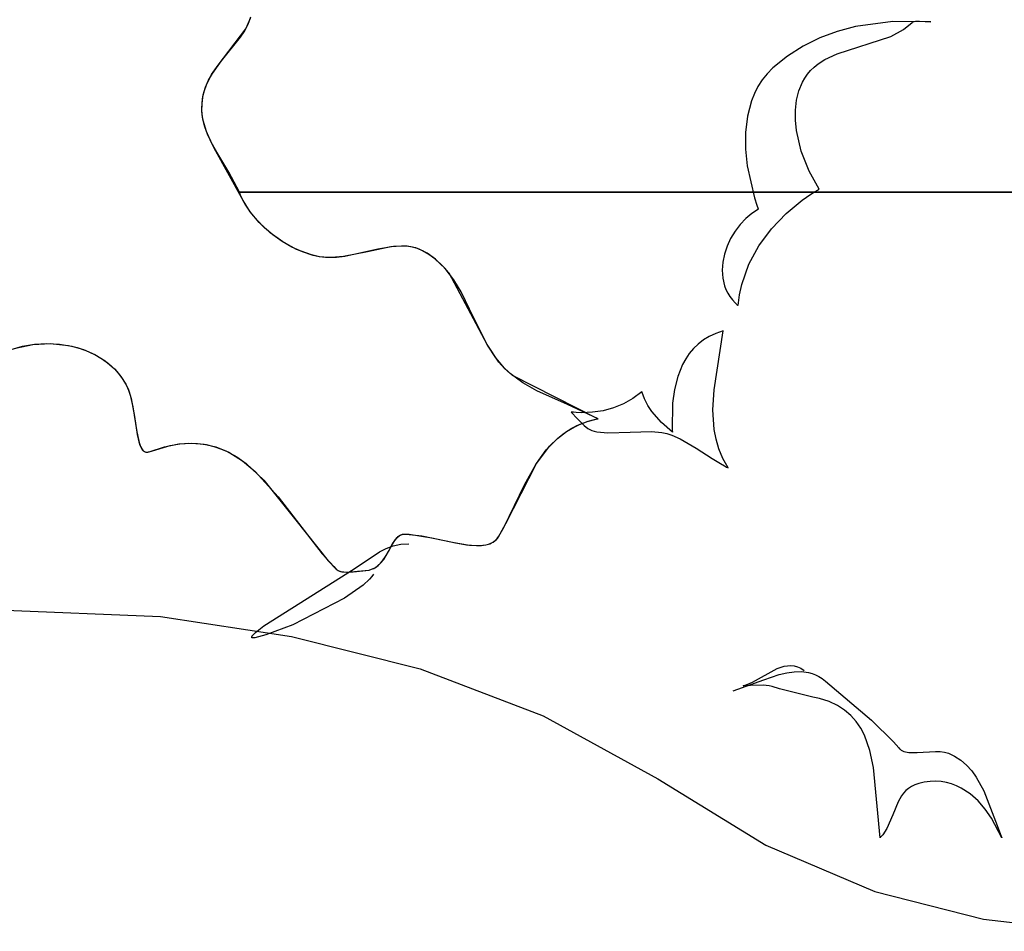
# Model space of a CAD drawing. Extents: x -3.81 to 3.8, y -2.54 to 5.19.
# Tile 30 of 93: x -2.08 to -1.5, y -0.37 to 0.16. Entities that reach past the tile are written whole.
import ezdxf

# ---------------------------------------------------------------- set-up
doc = ezdxf.new("R2010")
doc.units = 0

msp = doc.modelspace()

# ---------------------------------------------------------------- linework, layer by layer
at = {"layer": 'Layer 1', "color": 7, "linetype": 'CONTINUOUS'}
for p, q in [((-1.946746, 0.157651), (-1.945138, 0.161817)), ((-1.9488, 0.153742), (-1.946746, 0.157651)), ((-1.948129, 0.154916), (-1.945411, 0.160984)), ((-1.5918, 0.156118), (-1.602378, 0.153311)), ((-1.569906, 0.159101), (-1.5918, 0.156118)), ((-1.547665, 0.158957), (-1.569906, 0.159101)), ((-1.563707, 0.154478), (-1.558603, 0.158524)), ((-1.558603, 0.158524), (-1.558331, 0.158699)), ((-1.558331, 0.158699), (-1.558039, 0.15885)), ((-1.558039, 0.15885), (-1.5574, 0.159089)), ((-1.5574, 0.159089), (-1.556695, 0.159252)), ((-1.556695, 0.159252), (-1.555932, 0.159349)), ((-1.555932, 0.159349), (-1.554271, 0.159386)), ((-1.554271, 0.159386), (-1.547665, 0.158957)), ((-1.96434, 0.133613), (-1.948129, 0.154916)), ((-1.962434, 0.136058), (-1.951205, 0.150033)), ((-1.951205, 0.150033), (-1.9488, 0.153742)), ((-1.602378, 0.153311), (-1.61258, 0.149551)), ((-1.602471, 0.140141), (-1.571104, 0.150325)), ((-1.571104, 0.150325), (-1.563707, 0.154478)), ((-1.622311, 0.14478), (-1.631475, 0.138942)), ((-1.61258, 0.149551), (-1.622311, 0.14478)), ((-1.631475, 0.138942), (-1.639975, 0.13198)), ((-1.60956, 0.136931), (-1.602471, 0.140141)), ((-1.96813, 0.128073), (-1.96434, 0.133613)), ((-1.967686, 0.128793), (-1.962434, 0.136058)), ((-1.617915, 0.130488), (-1.615886, 0.132487)), ((-1.615886, 0.132487), (-1.613623, 0.134335)), ((-1.613623, 0.134335), (-1.60956, 0.136931)), ((-1.971174, 0.122065), (-1.96813, 0.128073)), ((-1.969889, 0.124893), (-1.967686, 0.128793)), ((-1.643423, 0.128508), (-1.646276, 0.124932)), ((-1.639975, 0.13198), (-1.643423, 0.128508)), ((-1.621303, 0.126078), (-1.619719, 0.128349)), ((-1.619719, 0.128349), (-1.617915, 0.130488)), ((-1.972317, 0.118826), (-1.971174, 0.122065)), ((-1.971684, 0.120739), (-1.969889, 0.124893)), ((-1.648729, 0.121102), (-1.650799, 0.117045)), ((-1.646276, 0.124932), (-1.648729, 0.121102)), ((-1.62481, 0.118586), (-1.622675, 0.123688)), ((-1.622675, 0.123688), (-1.621303, 0.126078)), ((-1.973713, 0.111282), (-1.972979, 0.116261)), ((-1.973684, 0.111638), (-1.973171, 0.115322)), ((-1.973171, 0.115322), (-1.972317, 0.118826)), ((-1.972979, 0.116261), (-1.971684, 0.120739)), ((-1.650799, 0.117045), (-1.652503, 0.112787)), ((-1.626176, 0.113125), (-1.62481, 0.118586)), ((-1.973813, 0.108073), (-1.973684, 0.111638)), ((-1.973755, 0.106517), (-1.973713, 0.111282)), ((-1.652503, 0.112787), (-1.654885, 0.103781)), ((-1.626829, 0.107386), (-1.626176, 0.113125)), ((-1.973592, 0.104616), (-1.973813, 0.108073)), ((-1.97319, 0.101942), (-1.973755, 0.106517)), ((-1.973056, 0.101259), (-1.973592, 0.104616)), ((-1.654885, 0.103781), (-1.656012, 0.094305)), ((-1.626821, 0.101449), (-1.626829, 0.107386)), ((-1.972102, 0.097533), (-1.97319, 0.101942)), ((-1.971179, 0.094804), (-1.973056, 0.101259)), ((-1.626208, 0.095396), (-1.626821, 0.101449)), ((-1.970578, 0.093267), (-1.972102, 0.097533)), ((-1.968457, 0.08863), (-1.971179, 0.094804)), ((-1.966557, 0.08507), (-1.970578, 0.093267)), ((-1.656012, 0.094305), (-1.656025, 0.084579)), ((-1.623383, 0.083266), (-1.626208, 0.095396)), ((-1.965169, 0.082662), (-1.968457, 0.08863)), ((-1.949706, 0.054459), (-1.966557, 0.08507)), ((-1.958002, 0.071031), (-1.965169, 0.082662)), ((-1.656025, 0.084579), (-1.655062, 0.074822)), ((-1.618785, 0.071646), (-1.623383, 0.083266)), ((-1.951894, 0.059299), (-1.958002, 0.071031)), ((-1.655062, 0.074822), (-1.650764, 0.056096)), ((-1.612849, 0.061184), (-1.618785, 0.071646)), ((-1.951893, 0.059298), (-1.951894, 0.059299)), ((-1.951894, 0.059299), (-1.951889, 0.059299)), ((-1.176025, 0.059299), (-1.951894, 0.059299)), ((-1.951892, 0.059295), (-1.951893, 0.059298)), ((-1.95189, 0.05929), (-1.951892, 0.059295)), ((-1.951886, 0.05928), (-1.95189, 0.05929)), ((-1.951889, 0.059299), (-1.951866, 0.059299)), ((-1.951878, 0.05926), (-1.951886, 0.05928)), ((-1.951862, 0.059219), (-1.951878, 0.05926)), ((-1.951866, 0.059299), (-1.951763, 0.059299)), ((-1.951673, 0.05874), (-1.951862, 0.059219)), ((-1.951763, 0.059299), (-1.951329, 0.059299)), ((-1.95096, 0.057035), (-1.951673, 0.05874)), ((-1.951329, 0.059299), (-1.949563, 0.059299)), ((-1.949563, 0.059299), (-1.931129, 0.059299)), ((-1.931129, 0.059299), (-1.846462, 0.059299)), ((-1.846462, 0.059299), (-0.772154, 0.059299)), ((-1.622788, 0.054728), (-1.617756, 0.058186)), ((-1.617756, 0.058186), (-1.615187, 0.059798)), ((-1.615187, 0.059798), (-1.613891, 0.060574)), ((-1.613891, 0.060574), (-1.61324, 0.060954)), ((-1.61324, 0.060954), (-1.612914, 0.061142)), ((-1.612914, 0.061142), (-1.612873, 0.061166)), ((-1.612873, 0.061166), (-1.612853, 0.061177)), ((-1.612853, 0.061177), (-1.612848, 0.06118)), ((-1.612848, 0.06118), (-1.612849, 0.061184)), ((-1.948508, 0.052321), (-1.95096, 0.057035)), ((-1.945601, 0.047929), (-1.949706, 0.054459)), ((-1.945358, 0.0476), (-1.948508, 0.052321)), ((-1.650764, 0.056096), (-1.649296, 0.051739)), ((-1.632306, 0.046916), (-1.622788, 0.054728)), ((-1.940267, 0.041556), (-1.945601, 0.047929)), ((-1.941569, 0.042966), (-1.945358, 0.0476)), ((-1.652259, 0.046906), (-1.655872, 0.043909)), ((-1.648402, 0.04933), (-1.652259, 0.046906)), ((-1.649296, 0.051739), (-1.648515, 0.049628)), ((-1.648515, 0.049628), (-1.648416, 0.049368)), ((-1.648416, 0.049368), (-1.648403, 0.049335)), ((-1.648403, 0.049335), (-1.648402, 0.04933)), ((-1.640873, 0.037989), (-1.632306, 0.046916)), ((-1.9372, 0.038517), (-1.941569, 0.042966)), ((-1.93386, 0.03559), (-1.940267, 0.041556)), ((-1.659186, 0.040419), (-1.662146, 0.03652)), ((-1.655872, 0.043909), (-1.659186, 0.040419)), ((-1.932308, 0.034347), (-1.9372, 0.038517)), ((-1.926532, 0.030287), (-1.93386, 0.03559)), ((-1.662146, 0.03652), (-1.664695, 0.032292)), ((-1.648221, 0.028043), (-1.640873, 0.037989)), ((-1.926952, 0.030554), (-1.932308, 0.034347)), ((-1.92119, 0.027233), (-1.926952, 0.030554)), ((-1.918438, 0.025898), (-1.926532, 0.030287)), ((-1.664695, 0.032292), (-1.66678, 0.027816)), ((-1.915081, 0.024479), (-1.92119, 0.027233)), ((-1.909731, 0.022678), (-1.918438, 0.025898)), ((-1.908683, 0.02239), (-1.915081, 0.024479)), ((-1.876919, 0.024542), (-1.89094, 0.021652)), ((-1.870992, 0.025947), (-1.890213, 0.021756)), ((-1.863423, 0.027377), (-1.876919, 0.024542)), ((-1.861801, 0.02758), (-1.870992, 0.025947)), ((-1.856965, 0.027862), (-1.863423, 0.027377)), ((-1.857354, 0.02786), (-1.861801, 0.02758)), ((-1.853022, 0.027622), (-1.857354, 0.02786)), ((-1.853826, 0.027712), (-1.856965, 0.027862)), ((-1.850752, 0.027239), (-1.853826, 0.027712)), ((-1.848818, 0.026745), (-1.853022, 0.027622)), ((-1.847749, 0.026398), (-1.850752, 0.027239)), ((-1.846768, 0.026029), (-1.848818, 0.026745)), ((-1.844821, 0.025144), (-1.847749, 0.026398)), ((-1.842198, 0.023661), (-1.846768, 0.026029)), ((-1.841134, 0.022991), (-1.844821, 0.025144)), ((-1.837322, 0.020223), (-1.842198, 0.023661)), ((-1.668343, 0.023175), (-1.66933, 0.018449)), ((-1.66678, 0.027816), (-1.668343, 0.023175)), ((-1.654079, 0.017173), (-1.648221, 0.028043)), ((-1.904972, 0.021592), (-1.909731, 0.022678)), ((-1.905184, 0.021627), (-1.908683, 0.02239)), ((-1.901618, 0.021205), (-1.905184, 0.021627)), ((-1.900044, 0.021122), (-1.904972, 0.021592)), ((-1.898053, 0.021099), (-1.901618, 0.021205)), ((-1.895121, 0.021217), (-1.900044, 0.021122)), ((-1.89094, 0.021652), (-1.898053, 0.021099)), ((-1.890213, 0.021756), (-1.895121, 0.021217)), ((-1.837639, 0.020477), (-1.841134, 0.022991)), ((-1.831595, 0.014733), (-1.837639, 0.020477)), ((-1.833063, 0.016318), (-1.837322, 0.020223)), ((-1.66933, 0.018449), (-1.669686, 0.01372)), ((-1.829328, 0.012008), (-1.833063, 0.016318)), ((-1.826574, 0.008189), (-1.831595, 0.014733)), ((-1.807039, -0.029721), (-1.829328, 0.012008)), ((-1.669686, 0.01372), (-1.669354, 0.00907)), ((-1.658179, 0.005475), (-1.654079, 0.017173)), ((-1.822292, 0.00103), (-1.826574, 0.008189)), ((-1.669354, 0.00907), (-1.668281, 0.004579)), ((-1.814803, -0.014392), (-1.822292, 0.00103)), ((-1.668281, 0.004579), (-1.667448, 0.002419)), ((-1.667448, 0.002419), (-1.666409, 0.00033)), ((-1.666409, 0.00033), (-1.665157, -0.001679)), ((-1.659486, -0.000654), (-1.658179, 0.005475)), ((-1.665157, -0.001679), (-1.663684, -0.003597)), ((-1.663684, -0.003597), (-1.661985, -0.005414)), ((-1.661985, -0.005414), (-1.661048, -0.006281)), ((-1.660252, -0.006954), (-1.659486, -0.000654)), ((-1.661048, -0.006281), (-1.660557, -0.006704)), ((-1.660557, -0.006704), (-1.660306, -0.006913)), ((-1.660306, -0.006913), (-1.660274, -0.006939)), ((-1.660274, -0.006939), (-1.660258, -0.006952)), ((-1.660258, -0.006952), (-1.660254, -0.006955)), ((-1.660254, -0.006955), (-1.660252, -0.006954)), ((-1.806847, -0.03005), (-1.814803, -0.014392)), ((-1.674324, -0.056212), (-1.669142, -0.021772)), ((-1.669142, -0.021772), (-1.673356, -0.023202)), ((-1.680621, -0.027052), (-1.683707, -0.029424)), ((-1.677177, -0.024971), (-1.680621, -0.027052)), ((-1.673356, -0.023202), (-1.677177, -0.024971)), ((-2.085253, -0.03266), (-2.078605, -0.030732)), ((-2.082685, -0.031812), (-2.072726, -0.029685)), ((-2.078605, -0.030732), (-2.071598, -0.029548)), ((-2.072726, -0.029685), (-2.062276, -0.029156)), ((-2.071598, -0.029548), (-2.06438, -0.029131)), ((-2.06438, -0.029131), (-2.0571, -0.029502)), ((-2.062276, -0.029156), (-2.051785, -0.030294)), ((-2.0571, -0.029502), (-2.049904, -0.030686)), ((-2.051785, -0.030294), (-2.046663, -0.031509)), ((-2.049904, -0.030686), (-2.042942, -0.032703)), ((-2.046663, -0.031509), (-2.0417, -0.033166)), ((-2.042942, -0.032703), (-2.03636, -0.035576)), ((-2.0417, -0.033166), (-2.03695, -0.035273)), ((-1.800126, -0.039927), (-1.807039, -0.029721)), ((-1.801981, -0.037504), (-1.806847, -0.03005)), ((-1.68645, -0.032063), (-1.688869, -0.034944)), ((-1.683707, -0.029424), (-1.68645, -0.032063)), ((-2.03695, -0.035273), (-2.03247, -0.03784)), ((-2.03636, -0.035576), (-2.030308, -0.039328)), ((-2.03247, -0.03784), (-2.028316, -0.040875)), ((-2.030308, -0.039328), (-2.024932, -0.043981)), ((-1.796962, -0.043548), (-1.801981, -0.037504)), ((-1.796828, -0.043685), (-1.800126, -0.039927)), ((-1.690981, -0.038045), (-1.692802, -0.041342)), ((-1.688869, -0.034944), (-1.690981, -0.038045)), ((-2.028316, -0.040875), (-2.024544, -0.044385)), ((-2.024932, -0.043981), (-2.022545, -0.046653)), ((-2.024544, -0.044385), (-2.02121, -0.04838)), ((-1.792137, -0.0479), (-1.796962, -0.043548)), ((-1.793547, -0.04674), (-1.796828, -0.043685)), ((-1.692802, -0.041342), (-1.695641, -0.04843)), ((-2.022545, -0.046653), (-2.020382, -0.049558)), ((-2.02121, -0.04838), (-2.01837, -0.052868)), ((-2.020382, -0.049558), (-2.018462, -0.0527)), ((-1.786162, -0.052107), (-1.793547, -0.04674)), ((-1.742304, -0.073086), (-1.792137, -0.0479)), ((-1.695641, -0.04843), (-1.697526, -0.056018)), ((-2.018462, -0.0527), (-2.016804, -0.056081)), ((-2.01837, -0.052868), (-2.016491, -0.056835)), ((-2.016804, -0.056081), (-2.0167, -0.056323)), ((-2.0167, -0.056323), (-2.015665, -0.059239)), ((-2.016491, -0.056835), (-2.015107, -0.061288)), ((-1.777921, -0.056714), (-1.786162, -0.052107)), ((-1.76004, -0.064766), (-1.777921, -0.056714)), ((-1.716549, -0.057325), (-1.721787, -0.061286)), ((-1.716547, -0.057323), (-1.716549, -0.057325)), ((-1.716547, -0.057325), (-1.716547, -0.057323)), ((-1.716544, -0.057334), (-1.716547, -0.057325)), ((-1.716539, -0.057351), (-1.716544, -0.057334)), ((-1.716501, -0.057488), (-1.716539, -0.057351)), ((-1.716422, -0.057761), (-1.716501, -0.057488)), ((-1.697526, -0.056018), (-1.698593, -0.06392)), ((-1.675065, -0.067829), (-1.674324, -0.056212)), ((-2.015665, -0.059239), (-2.014105, -0.066079)), ((-2.015107, -0.061288), (-2.013204, -0.071781)), ((-1.721787, -0.061286), (-1.727328, -0.064437)), ((-1.716259, -0.058302), (-1.716422, -0.057761)), ((-1.715906, -0.059366), (-1.716259, -0.058302)), ((-1.715106, -0.061421), (-1.715906, -0.059366)), ((-1.713155, -0.065268), (-1.715106, -0.061421)), ((-2.014105, -0.066079), (-2.011877, -0.080802)), ((-1.742233, -0.073125), (-1.76004, -0.064766)), ((-1.739163, -0.068437), (-1.745375, -0.069349)), ((-1.733134, -0.06681), (-1.739163, -0.068437)), ((-1.727328, -0.064437), (-1.733134, -0.06681)), ((-1.710798, -0.06881), (-1.713155, -0.065268)), ((-1.705157, -0.075198), (-1.710798, -0.06881)), ((-1.698593, -0.06392), (-1.698826, -0.079906)), ((-1.674341, -0.079342), (-1.675065, -0.067829)), ((-2.013204, -0.071781), (-2.011628, -0.082229)), ((-1.758021, -0.069177), (-1.758023, -0.069177)), ((-1.758023, -0.069177), (-1.75424, -0.073185)), ((-1.758008, -0.069179), (-1.758021, -0.069177)), ((-1.757983, -0.069182), (-1.758008, -0.069179)), ((-1.75778, -0.069204), (-1.757983, -0.069182)), ((-1.757375, -0.069246), (-1.75778, -0.069204)), ((-1.756564, -0.069323), (-1.757375, -0.069246)), ((-1.754948, -0.069449), (-1.756564, -0.069323)), ((-1.75173, -0.069579), (-1.754948, -0.069449)), ((-1.75468, -0.077136), (-1.747987, -0.074547)), ((-1.75424, -0.073185), (-1.750407, -0.077112)), ((-1.753453, -0.076574), (-1.748579, -0.074732)), ((-1.745375, -0.069349), (-1.75173, -0.069579)), ((-1.748579, -0.074732), (-1.743277, -0.073344)), ((-1.747987, -0.074547), (-1.744335, -0.073574)), ((-1.744335, -0.073574), (-1.742429, -0.073174)), ((-1.743277, -0.073344), (-1.742582, -0.073204)), ((-1.742582, -0.073204), (-1.742232, -0.073137)), ((-1.742429, -0.073174), (-1.742308, -0.073151)), ((-1.742308, -0.073151), (-1.742247, -0.07314)), ((-1.742232, -0.073137), (-1.742304, -0.073086)), ((-1.742247, -0.07314), (-1.742233, -0.073125)), ((-1.765914, -0.084561), (-1.760628, -0.080505)), ((-1.762036, -0.081478), (-1.757928, -0.078835)), ((-1.760628, -0.080505), (-1.75468, -0.077136)), ((-1.757928, -0.078835), (-1.753453, -0.076574)), ((-1.750407, -0.077112), (-1.748261, -0.078743)), ((-1.748261, -0.078743), (-1.747094, -0.079424)), ((-1.747094, -0.079424), (-1.745849, -0.079994)), ((-1.745849, -0.079994), (-1.744518, -0.080439)), ((-1.744518, -0.080439), (-1.743002, -0.080758)), ((-1.723529, -0.0809), (-1.710918, -0.080471)), ((-1.710918, -0.080471), (-1.704871, -0.081077)), ((-1.698769, -0.081027), (-1.705157, -0.075198)), ((-1.698826, -0.079906), (-1.698775, -0.080888)), ((-1.673248, -0.085037), (-1.674341, -0.079342)), ((-2.011877, -0.080802), (-2.010553, -0.086974)), ((-2.011628, -0.082229), (-2.010652, -0.086626)), ((-1.772466, -0.091344), (-1.765808, -0.084468)), ((-1.770618, -0.089208), (-1.765914, -0.084561)), ((-1.765808, -0.084468), (-1.762036, -0.081478)), ((-1.743002, -0.080758), (-1.736503, -0.081344)), ((-1.736503, -0.081344), (-1.723529, -0.0809)), ((-1.704871, -0.081077), (-1.701934, -0.081728)), ((-1.701934, -0.081728), (-1.6991, -0.08265)), ((-1.6991, -0.08265), (-1.694249, -0.084787)), ((-1.698775, -0.080888), (-1.698769, -0.08101)), ((-1.698769, -0.08101), (-1.698768, -0.081025)), ((-1.698768, -0.081025), (-1.698769, -0.081027)), ((-1.694249, -0.084787), (-1.684825, -0.090238)), ((-1.671572, -0.090678), (-1.673248, -0.085037)), ((-2.010652, -0.086626), (-2.010062, -0.088476)), ((-2.010553, -0.086974), (-2.009695, -0.08939)), ((-2.010062, -0.088476), (-2.009385, -0.090041)), ((-2.009695, -0.08939), (-2.009199, -0.090383)), ((-2.009385, -0.090041), (-2.009008, -0.090703)), ((-2.009199, -0.090383), (-2.008652, -0.091216)), ((-2.009008, -0.090703), (-2.008603, -0.091278)), ((-2.008652, -0.091216), (-2.008358, -0.091568)), ((-2.008603, -0.091278), (-2.008169, -0.091762)), ((-2.008358, -0.091568), (-2.008048, -0.091874)), ((-2.008169, -0.091762), (-2.007702, -0.092149)), ((-2.008048, -0.091874), (-2.007724, -0.092134)), ((-2.004623, -0.092377), (-1.992431, -0.088685)), ((-2.004603, -0.09237), (-1.99566, -0.089453)), ((-1.99566, -0.089453), (-1.987344, -0.087813)), ((-1.992431, -0.088685), (-1.986779, -0.087743)), ((-1.987344, -0.087813), (-1.979606, -0.087353)), ((-1.986779, -0.087743), (-1.981401, -0.08736)), ((-1.981401, -0.08736), (-1.976282, -0.087506)), ((-1.979606, -0.087353), (-1.972397, -0.087976)), ((-1.976282, -0.087506), (-1.971405, -0.088148)), ((-1.972397, -0.087976), (-1.96567, -0.089585)), ((-1.971405, -0.088148), (-1.966754, -0.089254)), ((-1.966754, -0.089254), (-1.962314, -0.090792)), ((-1.96567, -0.089585), (-1.959376, -0.092083)), ((-1.962314, -0.090792), (-1.958069, -0.09273)), ((-1.959376, -0.092083), (-1.953467, -0.095374)), ((-1.77861, -0.099896), (-1.770618, -0.089208)), ((-1.778152, -0.099176), (-1.772466, -0.091344)), ((-1.684825, -0.090238), (-1.675469, -0.096332)), ((-1.669241, -0.096257), (-1.671572, -0.090678)), ((-2.007724, -0.092134), (-2.007383, -0.092345)), ((-2.007702, -0.092149), (-2.007457, -0.092304)), ((-2.007457, -0.092304), (-2.007202, -0.092434)), ((-2.007383, -0.092345), (-2.007026, -0.092506)), ((-2.007202, -0.092434), (-2.006939, -0.092536)), ((-2.007026, -0.092506), (-2.006651, -0.092615)), ((-2.006939, -0.092536), (-2.006667, -0.092612)), ((-2.006667, -0.092612), (-2.006385, -0.092659)), ((-2.006651, -0.092615), (-2.006258, -0.092671)), ((-2.006385, -0.092659), (-2.006094, -0.092678)), ((-2.006258, -0.092671), (-2.005847, -0.092671)), ((-2.006094, -0.092678), (-2.005792, -0.092667)), ((-2.005847, -0.092671), (-2.005416, -0.092614)), ((-2.005792, -0.092667), (-2.005481, -0.092626)), ((-2.005481, -0.092626), (-2.004826, -0.092453)), ((-2.005416, -0.092614), (-2.004966, -0.092499)), ((-2.004966, -0.092499), (-2.004733, -0.092419)), ((-2.004826, -0.092453), (-2.004603, -0.09237)), ((-2.004733, -0.092419), (-2.004674, -0.092397)), ((-2.004674, -0.092397), (-2.004623, -0.092377)), ((-1.958069, -0.09273), (-1.950098, -0.097679)), ((-1.953467, -0.095374), (-1.947894, -0.099359)), ((-1.950098, -0.097679), (-1.942714, -0.103844)), ((-1.675469, -0.096332), (-1.670701, -0.099271)), ((-1.666181, -0.101762), (-1.669241, -0.096257)), ((-1.947894, -0.099359), (-1.937563, -0.109028)), ((-1.796113, -0.134322), (-1.778152, -0.099176)), ((-1.785258, -0.111815), (-1.77861, -0.099896)), ((-1.670701, -0.099271), (-1.668274, -0.100653)), ((-1.668274, -0.100653), (-1.667048, -0.101315)), ((-1.667048, -0.101315), (-1.666431, -0.101637)), ((-1.666431, -0.101637), (-1.666276, -0.101717)), ((-1.666276, -0.101717), (-1.666199, -0.101757)), ((-1.666199, -0.101757), (-1.66618, -0.101766)), ((-1.666177, -0.101768), (-1.666181, -0.101762)), ((-1.66618, -0.101766), (-1.666177, -0.101768)), ((-1.942714, -0.103844), (-1.929195, -0.118801)), ((-1.937563, -0.109028), (-1.918807, -0.132439)), ((-1.797136, -0.136309), (-1.785258, -0.111815)), ((-1.929195, -0.118801), (-1.903582, -0.152055)), ((-1.918807, -0.132439), (-1.900011, -0.156111)), ((-1.800363, -0.14212), (-1.796113, -0.134322)), ((-1.800173, -0.141821), (-1.797136, -0.136309)), ((-1.862376, -0.146441), (-1.86056, -0.143661)), ((-1.861057, -0.144339), (-1.859724, -0.142678)), ((-1.86056, -0.143661), (-1.859574, -0.142523)), ((-1.859724, -0.142678), (-1.859006, -0.141993)), ((-1.859574, -0.142523), (-1.858507, -0.141601)), ((-1.859006, -0.141993), (-1.858242, -0.14142)), ((-1.858507, -0.141601), (-1.857935, -0.141232)), ((-1.858242, -0.14142), (-1.857427, -0.140972)), ((-1.857935, -0.141232), (-1.857335, -0.140931)), ((-1.857427, -0.140972), (-1.856553, -0.14066)), ((-1.857335, -0.140931), (-1.856704, -0.140703)), ((-1.856704, -0.140703), (-1.856038, -0.140551)), ((-1.856553, -0.14066), (-1.855611, -0.140498)), ((-1.856038, -0.140551), (-1.855336, -0.140481)), ((-1.855611, -0.140498), (-1.8543, -0.140504)), ((-1.855336, -0.140481), (-1.852721, -0.140603)), ((-1.8543, -0.140504), (-1.845271, -0.141574)), ((-1.852721, -0.140603), (-1.839303, -0.142725)), ((-1.845271, -0.141574), (-1.826258, -0.145517)), ((-1.839303, -0.142725), (-1.82555, -0.145656)), ((-1.802629, -0.144551), (-1.801796, -0.143841)), ((-1.802169, -0.144179), (-1.801095, -0.143098)), ((-1.801796, -0.143841), (-1.801039, -0.143032)), ((-1.801095, -0.143098), (-1.800173, -0.141821)), ((-1.801039, -0.143032), (-1.800363, -0.14212)), ((-1.869992, -0.150976), (-1.866047, -0.148973)), ((-1.866047, -0.148973), (-1.861907, -0.147422)), ((-1.866005, -0.152992), (-1.862376, -0.146441)), ((-1.864742, -0.150776), (-1.862298, -0.146307)), ((-1.862298, -0.146307), (-1.861057, -0.144339)), ((-1.861907, -0.147422), (-1.85752, -0.146456)), ((-1.85752, -0.146456), (-1.852835, -0.146209)), ((-1.826258, -0.145517), (-1.817346, -0.146941)), ((-1.82555, -0.145656), (-1.819055, -0.14674)), ((-1.819055, -0.14674), (-1.813086, -0.147202)), ((-1.817346, -0.146941), (-1.813272, -0.1472)), ((-1.813272, -0.1472), (-1.809544, -0.147035)), ((-1.813086, -0.147202), (-1.810362, -0.147115)), ((-1.810362, -0.147115), (-1.807846, -0.14677)), ((-1.809544, -0.147035), (-1.807829, -0.146766)), ((-1.807846, -0.14677), (-1.805562, -0.146132)), ((-1.807829, -0.146766), (-1.806226, -0.146357)), ((-1.806226, -0.146357), (-1.804743, -0.145797)), ((-1.805562, -0.146132), (-1.804516, -0.145692)), ((-1.804743, -0.145797), (-1.803388, -0.145075)), ((-1.804516, -0.145692), (-1.803537, -0.145167)), ((-1.803537, -0.145167), (-1.802629, -0.144551)), ((-1.803388, -0.145075), (-1.802169, -0.144179)), ((-1.903582, -0.152055), (-1.89673, -0.159572)), ((-1.884829, -0.160838), (-1.869992, -0.150976)), ((-1.869188, -0.157374), (-1.867524, -0.155317)), ((-1.868173, -0.156179), (-1.866005, -0.152992)), ((-1.867524, -0.155317), (-1.864742, -0.150776)), ((-1.937525, -0.194186), (-1.884829, -0.160838)), ((-1.900011, -0.156111), (-1.895258, -0.161036)), ((-1.89673, -0.159572), (-1.895259, -0.161035)), ((-1.895259, -0.161035), (-1.894897, -0.161345)), ((-1.895258, -0.161036), (-1.894723, -0.161473)), ((-1.876044, -0.161549), (-1.874101, -0.160918)), ((-1.875974, -0.161532), (-1.874614, -0.161119)), ((-1.874614, -0.161119), (-1.873355, -0.160577)), ((-1.874101, -0.160918), (-1.872364, -0.160029)), ((-1.873355, -0.160577), (-1.87219, -0.15992)), ((-1.872364, -0.160029), (-1.870812, -0.158918)), ((-1.87219, -0.15992), (-1.871112, -0.159159)), ((-1.871112, -0.159159), (-1.869188, -0.157374)), ((-1.870812, -0.158918), (-1.869422, -0.157623)), ((-1.869422, -0.157623), (-1.868173, -0.156179)), ((-1.894897, -0.161345), (-1.894501, -0.161619)), ((-1.894723, -0.161473), (-1.894116, -0.161835)), ((-1.894501, -0.161619), (-1.894071, -0.161857)), ((-1.894116, -0.161835), (-1.893444, -0.162127)), ((-1.894071, -0.161857), (-1.89312, -0.162238)), ((-1.893444, -0.162127), (-1.892712, -0.162355)), ((-1.89312, -0.162238), (-1.89206, -0.162501)), ((-1.892712, -0.162355), (-1.891092, -0.162643)), ((-1.89206, -0.162501), (-1.890906, -0.162662)), ((-1.891092, -0.162643), (-1.889299, -0.162742)), ((-1.890906, -0.162662), (-1.888373, -0.162735)), ((-1.889299, -0.162742), (-1.88538, -0.162552)), ((-1.888373, -0.162735), (-1.882828, -0.162297)), ((-1.88538, -0.162552), (-1.876044, -0.161549)), ((-1.882828, -0.162297), (-1.875974, -0.161532)), ((-1.875829, -0.166908), (-1.879539, -0.170296)), ((-1.874507, -0.16538), (-1.875829, -0.166908)), ((-1.873575, -0.163984), (-1.874507, -0.16538)), ((-1.879539, -0.170296), (-1.890484, -0.177973)), ((-1.890484, -0.177973), (-1.9206, -0.193496)), ((-1.942374, -0.197972), (-1.937525, -0.194186)), ((-1.9206, -0.193496), (-1.936413, -0.199379)), ((-1.944702, -0.200737), (-1.944689, -0.200648)), ((-1.944702, -0.20082), (-1.944702, -0.200737)), ((-1.944697, -0.200858), (-1.944702, -0.20082)), ((-1.944688, -0.200895), (-1.944697, -0.200858)), ((-1.944689, -0.200648), (-1.944664, -0.200552)), ((-1.944676, -0.20093), (-1.944688, -0.200895)), ((-1.94466, -0.200964), (-1.944676, -0.20093)), ((-1.944664, -0.200552), (-1.944625, -0.200449)), ((-1.944641, -0.200995), (-1.94466, -0.200964)), ((-1.944619, -0.201025), (-1.944641, -0.200995)), ((-1.944625, -0.200449), (-1.944508, -0.200224)), ((-1.944593, -0.201053), (-1.944619, -0.201025)), ((-1.944564, -0.201079), (-1.944593, -0.201053)), ((-1.944531, -0.201104), (-1.944564, -0.201079)), ((-1.944454, -0.201147), (-1.944531, -0.201104)), ((-1.944508, -0.200224), (-1.944343, -0.199973)), ((-1.944363, -0.201182), (-1.944454, -0.201147)), ((-1.944258, -0.20121), (-1.944363, -0.201182)), ((-1.944343, -0.199973), (-1.943866, -0.199398)), ((-1.944003, -0.201244), (-1.944258, -0.20121)), ((-1.943687, -0.201245), (-1.944003, -0.201244)), ((-1.943866, -0.199398), (-1.942374, -0.197972)), ((-1.942871, -0.201152), (-1.943687, -0.201245)), ((-1.936413, -0.199379), (-1.942871, -0.201152)), ((-1.637435, -0.219165), (-1.633502, -0.21782)), ((-1.633502, -0.21782), (-1.631533, -0.217462)), ((-1.631533, -0.217462), (-1.629566, -0.217363)), ((-1.629566, -0.217363), (-1.627602, -0.217558)), ((-1.627602, -0.217558), (-1.625641, -0.218086)), ((-1.625641, -0.218086), (-1.623685, -0.21898)), ((-1.651993, -0.22715), (-1.637435, -0.219165)), ((-1.645219, -0.225673), (-1.636279, -0.222679)), ((-1.636279, -0.222679), (-1.631875, -0.221618)), ((-1.631875, -0.221618), (-1.627535, -0.220992)), ((-1.627535, -0.220992), (-1.623274, -0.220909)), ((-1.623685, -0.21898), (-1.621736, -0.22028)), ((-1.623274, -0.220909), (-1.619107, -0.221475)), ((-1.619107, -0.221475), (-1.617063, -0.222035)), ((-1.617063, -0.222035), (-1.615048, -0.222799)), ((-1.615048, -0.222799), (-1.613064, -0.223779)), ((-1.613064, -0.223779), (-1.611113, -0.224989)), ((-1.663217, -0.23213), (-1.645219, -0.225673)), ((-1.65729, -0.229169), (-1.655538, -0.228655)), ((-1.657288, -0.229169), (-1.65729, -0.229169)), ((-1.65729, -0.229169), (-1.65729, -0.229169)), ((-1.657285, -0.229169), (-1.657288, -0.229169)), ((-1.657278, -0.229169), (-1.657285, -0.229169)), ((-1.657264, -0.229169), (-1.657278, -0.229169)), ((-1.657207, -0.229169), (-1.657264, -0.229169)), ((-1.656751, -0.229166), (-1.657207, -0.229169)), ((-1.65306, -0.229014), (-1.656751, -0.229166)), ((-1.655538, -0.228655), (-1.651993, -0.22715)), ((-1.645705, -0.228771), (-1.65306, -0.229014)), ((-1.642196, -0.229143), (-1.645705, -0.228771)), ((-1.640518, -0.229555), (-1.642196, -0.229143)), ((-1.636048, -0.231081), (-1.640518, -0.229555)), ((-1.611113, -0.224989), (-1.609196, -0.226443)), ((-1.609196, -0.226443), (-1.582273, -0.249312)), ((-1.616561, -0.235775), (-1.636048, -0.231081)), ((-1.612727, -0.236642), (-1.616561, -0.235775)), ((-1.607165, -0.238442), (-1.612727, -0.236642)), ((-1.602286, -0.240722), (-1.607165, -0.238442)), ((-1.598044, -0.243446), (-1.602286, -0.240722)), ((-1.594389, -0.246578), (-1.598044, -0.243446)), ((-1.591273, -0.250081), (-1.594389, -0.246578)), ((-1.588648, -0.25392), (-1.591273, -0.250081)), ((-1.582273, -0.249312), (-1.569448, -0.261931)), ((-1.586467, -0.25806), (-1.588648, -0.25392)), ((-1.58324, -0.267095), (-1.586467, -0.25806)), ((-1.569448, -0.261931), (-1.56643, -0.265491)), ((-1.581206, -0.276898), (-1.58324, -0.267095)), ((-1.56643, -0.265491), (-1.565974, -0.266046)), ((-1.565974, -0.266046), (-1.565687, -0.266338)), ((-1.565687, -0.266338), (-1.565037, -0.266846)), ((-1.565037, -0.266846), (-1.564292, -0.26726)), ((-1.564292, -0.26726), (-1.563457, -0.267588)), ((-1.563457, -0.267588), (-1.56254, -0.267838)), ((-1.56254, -0.267838), (-1.560487, -0.268135)), ((-1.560487, -0.268135), (-1.55569, -0.268141)), ((-1.55569, -0.268141), (-1.54484, -0.267589)), ((-1.54484, -0.267589), (-1.542179, -0.267706)), ((-1.542179, -0.267706), (-1.539647, -0.268052)), ((-1.539647, -0.268052), (-1.537298, -0.268691)), ((-1.537298, -0.268691), (-1.533901, -0.2703)), ((-1.533901, -0.2703), (-1.530095, -0.272777)), ((-1.530095, -0.272777), (-1.526736, -0.27569)), ((-1.526736, -0.27569), (-1.523774, -0.278984)), ((-1.577296, -0.318047), (-1.581206, -0.276898)), ((-1.523774, -0.278984), (-1.521157, -0.282608)), ((-1.55697, -0.28704), (-1.558996, -0.288021)), ((-1.554666, -0.286252), (-1.55697, -0.28704)), ((-1.551602, -0.285575), (-1.554666, -0.286252)), ((-1.548149, -0.285136), (-1.551602, -0.285575)), ((-1.544812, -0.285037), (-1.548149, -0.285136)), ((-1.54159, -0.28526), (-1.544812, -0.285037)), ((-1.538484, -0.285788), (-1.54159, -0.28526)), ((-1.535495, -0.286602), (-1.538484, -0.285788)), ((-1.532623, -0.287685), (-1.535495, -0.286602)), ((-1.529869, -0.289018), (-1.532623, -0.287685)), ((-1.521157, -0.282608), (-1.516756, -0.290637)), ((-1.564867, -0.293529), (-1.566841, -0.297003)), ((-1.563681, -0.291947), (-1.564867, -0.293529)), ((-1.562324, -0.290491), (-1.563681, -0.291947)), ((-1.560772, -0.289177), (-1.562324, -0.290491)), ((-1.558996, -0.288021), (-1.560772, -0.289177)), ((-1.524716, -0.292365), (-1.529869, -0.289018)), ((-1.52004, -0.2965), (-1.524716, -0.292365)), ((-1.516756, -0.290637), (-1.509853, -0.308347)), ((-1.566841, -0.297003), (-1.569947, -0.304725)), ((-1.515844, -0.301279), (-1.52004, -0.2965)), ((-1.569947, -0.304725), (-1.573375, -0.312593)), ((-1.512134, -0.306559), (-1.515844, -0.301279)), ((-1.506186, -0.318049), (-1.512134, -0.306559)), ((-1.509853, -0.308347), (-1.506535, -0.317191)), ((-1.575751, -0.316249), (-1.577199, -0.31795)), ((-1.573375, -0.312593), (-1.575751, -0.316249)), ((-1.577293, -0.318049), (-1.577296, -0.318047)), ((-1.57729, -0.318046), (-1.577293, -0.318049)), ((-1.577284, -0.31804), (-1.57729, -0.318046)), ((-1.577272, -0.318027), (-1.577284, -0.31804)), ((-1.577248, -0.318001), (-1.577272, -0.318027)), ((-1.577199, -0.31795), (-1.577248, -0.318001)), ((-1.506535, -0.317191), (-1.506317, -0.317729)), ((-1.506317, -0.317729), (-1.506207, -0.317998)), ((-1.506207, -0.317998), (-1.506193, -0.318031)), ((-1.506193, -0.318031), (-1.506186, -0.318048)), ((-1.506186, -0.318048), (-1.506186, -0.318049))]:
    msp.add_line(p, q, dxfattribs=at)
at = {"layer": 'Layer 1', "color": 8, "linetype": 'CONTINUOUS'}
for p, q in [((-2.147665, -0.182483), (-1.997913, -0.188719)), ((-1.997913, -0.188719), (-1.921395, -0.200401)), ((-1.921395, -0.200401), (-1.84623, -0.219339)), ((-1.84623, -0.219339), (-1.774254, -0.246693)), ((-1.774254, -0.246693), (-1.707303, -0.283622)), ((-1.707303, -0.283622), (-1.644054, -0.322459)), ((-1.644054, -0.322459), (-1.580352, -0.3494)), ((-1.580352, -0.3494), (-1.516943, -0.365667)), ((-1.516943, -0.365667), (-1.454666, -0.372741))]:
    msp.add_line(p, q, dxfattribs=at)

doc.saveas('drawing.dxf')
